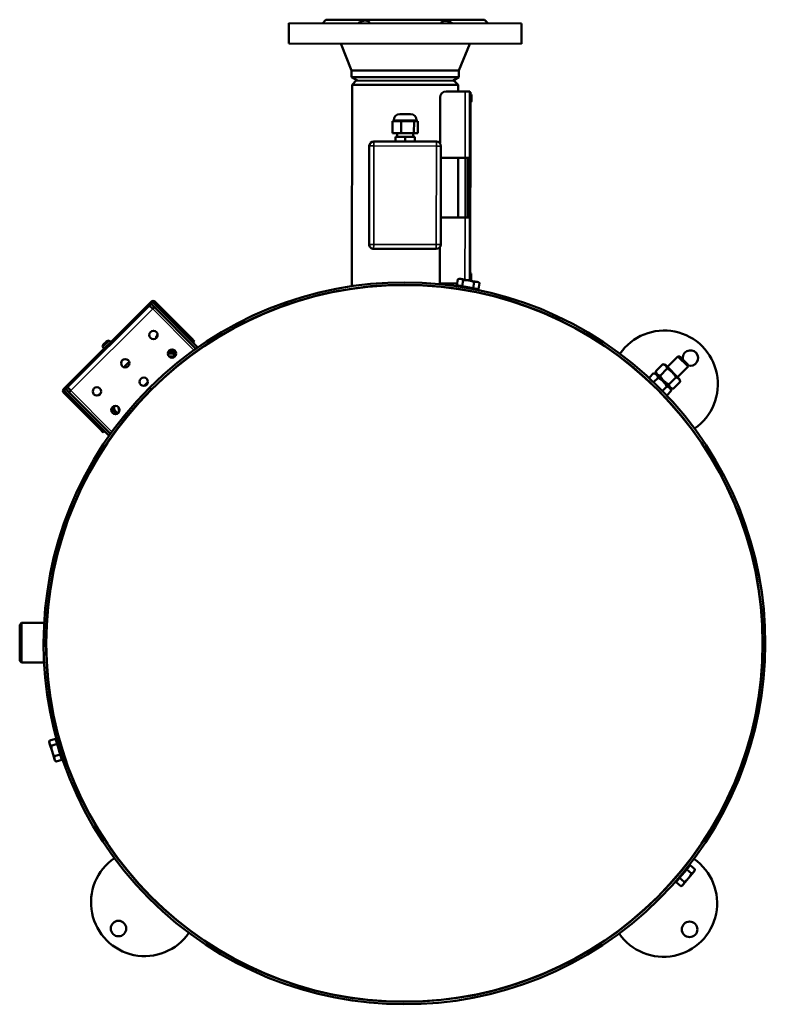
# Model space of a CAD drawing. Header units: millimetres. Extents: x -1252 to 7038, y -1657 to 2073.
# Tile 10 of 54: x 4120 to 4745, y -1657 to -832. Entities that reach past the tile are written whole.
import ezdxf

# ---------------------------------------------------------------- set-up
doc = ezdxf.new("R2010")
doc.units = ezdxf.units.MM
doc.layers.add('Видимые тонкие (ГОСТ)', color=7, linetype='Continuous', lineweight=35)
doc.layers.add('Видимый контур (ГОСТ)', color=7, linetype='Continuous', lineweight=50)

msp = doc.modelspace()

# ---------------------------------------------------------------- linework, layer by layer
at = {"layer": 'Видимые тонкие (ГОСТ)'}
for p, q in [((4493.22, -948.07), (4493.3, -892.57)), ((4497.79, -898.07), (4497.29, -898.07)), ((4497.86, -901.32), (4497.87, -894.82)), ((4452.47, -916.51), (4433.47, -916.48)), ((4412.94, -938.2), (4416.69, -938.21)), ((4416.58, -1020.71), (4416.69, -938.21)), ((4416.69, -938.21), (4416.7, -934.46)), ((4416.69, -938.21), (4469.19, -938.28)), ((4469.19, -938.28), (4469.08, -1020.78)), ((4469.2, -934.53), (4469.19, -938.28)), ((4469.19, -938.28), (4472.94, -938.29)), ((4493.15, -998.07), (4493.22, -948.07)), ((4493.08, -1050.27), (4493.15, -998.07)), ((4416.58, -1020.71), (4412.83, -1020.7)), ((4416.57, -1024.46), (4416.58, -1020.71)), ((4469.08, -1020.78), (4416.58, -1020.71)), ((4469.08, -1020.78), (4469.07, -1024.53)), ((4472.83, -1020.79), (4469.08, -1020.78)), ((4497.66, -1051.08), (4497.66, -1044.82)), ((4497.58, -1048.07), (4497.08, -1048.07)), ((4230.99, -1069.38), (4230.29, -1068.67)), ((4233.11, -1068.68), (4232.41, -1069.38)), ((4233.46, -1073.98), (4234.88, -1072.57)), ((4231.34, -1074.69), (4162.65, -1143.18)), ((4265.88, -1109.32), (4231.34, -1074.69)), ((4263.48, -1099.13), (4262.77, -1099.83)), ((4267.49, -1110.94), (4267.31, -1110.76)), ((4156.64, -1142.11), (4157.35, -1142.82)), ((4157.35, -1144.23), (4156.64, -1144.94)), ((4160.53, -1146.71), (4161.94, -1145.3)), ((4162.65, -1143.18), (4197.19, -1177.81)), ((4187.71, -1174.68), (4187, -1175.39)), ((4198.62, -1179.25), (4198.8, -1179.43))]:
    msp.add_line(p, q, dxfattribs=at)
at = {"layer": 'Видимый контур (ГОСТ)'}
for p, q in [((4375.89, -833.1), (4375.86, -833.13)), ((4376.59, -832.4), (4375.89, -833.1)), ((4376.59, -832.4), (4509.59, -832.59)), ((4509.59, -832.59), (4510.29, -833.29)), ((4510.29, -833.29), (4510.31, -833.31)), ((4345.59, -835.36), (4345.56, -852.36)), ((4345.59, -835.36), (4540.59, -835.63)), ((4540.59, -835.63), (4540.56, -852.63)), ((4345.56, -852.36), (4540.56, -852.63)), ((4398.03, -874.93), (4389.06, -852.42)), ((4488.03, -875.06), (4497.06, -852.57)), ((4398.03, -874.93), (4398.02, -880.55)), ((4398.02, -880.55), (4488.02, -880.67)), ((4403.02, -883.44), (4398.02, -880.55)), ((4398.03, -874.93), (4488.03, -875.06)), ((4483.02, -883.55), (4488.02, -880.67)), ((4488.03, -875.06), (4488.02, -880.67)), ((4398.28, -1055.73), (4398.51, -886.93)), ((4402.02, -883.44), (4398.51, -886.93)), ((4487.51, -887.06), (4398.51, -886.93)), ((4484.02, -883.55), (4402.02, -883.44)), ((4484.02, -883.55), (4487.51, -887.06)), ((4487.51, -892.56), (4487.51, -887.06)), ((4472.29, -897.54), (4472.24, -936.09)), ((4477.3, -892.54), (4493.3, -892.57)), ((4497.3, -892.57), (4493.3, -892.57)), ((4497.08, -1048.07), (4497.29, -898.07)), ((4497.3, -892.57), (4497.22, -948.07)), ((4497.8, -893.07), (4497.3, -893.07)), ((4497.58, -1048.07), (4497.79, -898.07)), ((4497.8, -893.07), (4497.79, -898.07)), ((4497.87, -894.82), (4497.79, -894.82)), ((4498.59, -895.54), (4498.59, -900.6)), ((4497.86, -901.32), (4497.78, -901.32)), ((4438.48, -911.49), (4447.48, -911.5)), ((4432.25, -927.48), (4432.26, -917.48)), ((4432.26, -917.48), (4435.97, -917.49)), ((4433.47, -917.48), (4433.47, -916.48)), ((4435.97, -917.49), (4439.68, -917.49)), ((4439.67, -927.49), (4439.68, -917.49)), ((4439.68, -917.49), (4445.04, -917.5)), ((4445.04, -917.5), (4450.39, -917.51)), ((4450.38, -927.51), (4450.39, -917.51)), ((4450.39, -917.51), (4452.03, -917.51)), ((4452.03, -917.51), (4453.68, -917.51)), ((4452.47, -917.51), (4452.47, -916.51)), ((4453.66, -927.51), (4453.68, -917.51)), ((4439.67, -927.49), (4432.25, -927.48)), ((4434.95, -930.48), (4442.95, -930.5)), ((4434.95, -934.48), (4434.95, -930.48)), ((4436.17, -930.49), (4436.18, -927.49)), ((4450.38, -927.51), (4439.67, -927.49)), ((4442.95, -930.5), (4450.95, -930.51)), ((4442.95, -934.5), (4442.95, -930.5)), ((4449.73, -930.51), (4449.74, -927.51)), ((4453.66, -927.51), (4450.38, -927.51)), ((4450.95, -934.51), (4450.95, -930.51)), ((4412.94, -938.2), (4412.83, -1020.7)), ((4469.2, -934.53), (4416.7, -934.46)), ((4472.83, -1020.79), (4472.94, -938.29)), ((4472.93, -948.04), (4493.22, -948.07)), ((4487.36, -998.06), (4487.43, -948.06)), ((4497.22, -948.07), (4493.22, -948.07)), ((4495.15, -998.07), (4495.22, -948.07)), ((4493.15, -998.07), (4472.86, -998.04)), ((4493.15, -998.07), (4497.15, -998.07)), ((4497.15, -998.07), (4497.08, -1050.98)), ((4472.11, -1022.98), (4472.07, -1053.54)), ((4416.57, -1024.46), (4469.07, -1024.53)), ((4497.66, -1044.82), (4497.58, -1044.82)), ((4498.38, -1045.54), (4498.38, -1050.6)), ((4486.54, -1053.56), (4472.07, -1053.54)), ((4486.29, -1054.95), (4487.18, -1049.94)), ((4490.84, -1055.76), (4486.29, -1054.95)), ((4488.53, -1049.46), (4487.18, -1049.94)), ((4487.28, -1055.85), (4487.28, -1055.13)), ((4488.19, -1055.29), (4488.08, -1055.88)), ((4488.08, -1055.88), (4502.49, -1058.44)), ((4489.58, -1049.65), (4488.53, -1049.46)), ((4496.4, -1050.86), (4489.58, -1049.65)), ((4490.84, -1055.76), (4491.73, -1050.75)), ((4499.94, -1057.38), (4490.84, -1055.76)), ((4503.22, -1052.07), (4496.4, -1050.86)), ((4497.58, -1048.07), (4497.58, -1051.07)), ((4499.94, -1057.38), (4500.83, -1052.37)), ((4504.28, -1052.26), (4503.22, -1052.07)), ((4504.28, -1052.26), (4505.37, -1053.18)), ((4504.48, -1058.18), (4505.37, -1053.18)), ((4398.27, -1058), (4398.27, -1057.75)), ((4487.27, -1058.12), (4487.27, -1057.87)), ((4490, -1058.29), (4489.96, -1058.54)), ((4490.36, -1056.28), (4490.35, -1056.32)), ((4499.85, -1060.04), (4499.81, -1060.29)), ((4504.48, -1058.18), (4499.94, -1057.38)), ((4500.21, -1058.03), (4500.2, -1058.07)), ((4502.59, -1057.85), (4502.49, -1058.44)), ((4230.29, -1068.67), (4156.64, -1142.11)), ((4158.41, -1141.76), (4229.93, -1070.44)), ((4231.34, -1074.69), (4228.51, -1071.85)), ((4231.35, -1069.03), (4229.93, -1070.44)), ((4233.46, -1073.98), (4229.93, -1070.44)), ((4231.35, -1069.03), (4234.88, -1072.57)), ((4262.77, -1099.83), (4232.41, -1069.38)), ((4263.48, -1099.13), (4233.11, -1068.68)), ((4269.19, -1106.98), (4234.88, -1072.57)), ((4232.75, -1073.27), (4231.34, -1074.69)), ((4267.53, -1108.14), (4233.46, -1073.98)), ((4189.34, -1106.68), (4194.76, -1101.27)), ((4194.76, -1101.27), (4196.3, -1102.57)), ((4265.59, -1102.66), (4262.77, -1099.83)), ((4263.48, -1099.13), (4266.3, -1101.96)), ((4265.59, -1102.66), (4266.3, -1101.96)), ((4189.34, -1106.68), (4190.63, -1108.22)), ((4245.79, -1109.71), (4250.35, -1114.28)), ((4250.84, -1113.36), (4246.49, -1109)), ((4269.14, -1109.76), (4268.96, -1109.58)), ((4270.8, -1108.59), (4270.62, -1108.41)), ((4652.99, -1127.03), (4658.93, -1121.11)), ((4661.26, -1121.74), (4658.93, -1121.11)), ((4672.98, -1133.5), (4661.26, -1121.74)), ((4662.89, -1123.37), (4671.61, -1114.67)), ((4680.09, -1123.16), (4671.61, -1114.67)), ((4673.13, -1114.67), (4671.61, -1114.67)), ((4673.13, -1114.67), (4680.09, -1121.65)), ((4680.09, -1121.65), (4680.09, -1123.16)), ((4647.42, -1132.59), (4651.28, -1128.74)), ((4653.62, -1129.37), (4651.28, -1128.74)), ((4653.62, -1129.37), (4652.99, -1127.03)), ((4665.34, -1141.12), (4653.62, -1129.37)), ((4653.62, -1129.37), (4665.34, -1141.12)), ((4656.66, -1130.71), (4662.6, -1124.79)), ((4671.36, -1131.87), (4680.09, -1123.16)), ((4225.73, -1137.75), (4224.16, -1139.32)), ((4227.31, -1136.18), (4225.73, -1137.75)), ((4645.82, -1134.18), (4646, -1134.01)), ((4649.62, -1137.74), (4649.79, -1137.56)), ((4651.21, -1136.15), (4654.95, -1132.42)), ((4664, -1138.07), (4669.94, -1132.15)), ((4667.67, -1141.75), (4673.61, -1135.83)), ((4672.98, -1133.5), (4673.61, -1135.83)), ((4156.64, -1144.94), (4187, -1175.39)), ((4158.41, -1141.76), (4157, -1143.17)), ((4160.53, -1146.71), (4157, -1143.17)), ((4187.71, -1174.68), (4157.35, -1144.23)), ((4158.41, -1141.76), (4161.94, -1145.3)), ((4159.83, -1140.35), (4162.65, -1143.18)), ((4160.53, -1146.71), (4194.84, -1181.12)), ((4162.65, -1143.18), (4161.24, -1144.59)), ((4161.94, -1145.3), (4196.01, -1179.46)), ((4187.26, -1146.16), (4186.01, -1147.11)), ((4230.15, -1142.25), (4228.74, -1140.83)), ((4228.81, -1140.76), (4230.22, -1142.18)), ((4657.01, -1145.04), (4657.19, -1144.87)), ((4658.6, -1143.45), (4662.29, -1139.78)), ((4662.21, -1147.2), (4665.96, -1143.46)), ((4665.34, -1141.12), (4665.96, -1143.46)), ((4665.34, -1141.12), (4667.67, -1141.75)), ((4660.61, -1148.79), (4660.79, -1148.61)), ((4196.93, -1158.43), (4201.28, -1162.79)), ((4202.2, -1162.3), (4197.63, -1157.72)), ((4203.14, -1160.04), (4202.79, -1157.24)), ((4189.83, -1178.22), (4187, -1175.39)), ((4187.71, -1174.68), (4190.54, -1177.51)), ((4189.83, -1178.22), (4190.54, -1177.51)), ((4196.27, -1182.56), (4196.45, -1182.74)), ((4197.44, -1180.9), (4197.62, -1181.08)), ((4119.85, -1369.67), (4119.89, -1339.42)), ((4119.89, -1339.42), (4121.4, -1337.92)), ((4121.4, -1337.92), (4121.35, -1371.17)), ((4140.35, -1337.95), (4121.4, -1337.92)), ((4142.61, -1337.95), (4142.36, -1337.95)), ((4119.85, -1369.67), (4121.35, -1371.17)), ((4140.31, -1371.2), (4121.35, -1371.17)), ((4142.56, -1371.2), (4142.31, -1371.2)), ((4149.85, -1434.91), (4144.99, -1436.4)), ((4149.85, -1434.91), (4151.2, -1439.33)), ((4144.67, -1437.8), (4144.99, -1436.4)), ((4144.67, -1437.8), (4144.98, -1438.82)), ((4144.98, -1438.82), (4147.01, -1445.44)), ((4151.2, -1439.33), (4146.34, -1440.82)), ((4150.41, -1436.75), (4150.99, -1436.58)), ((4155.27, -1450.56), (4150.99, -1436.58)), ((4151.2, -1439.33), (4153.91, -1448.16)), ((4151.67, -1438.79), (4151.71, -1438.78)), ((4153.62, -1438.19), (4153.86, -1438.12)), ((4147.01, -1445.44), (4149.04, -1452.07)), ((4149.04, -1452.07), (4149.35, -1453.09)), ((4153.91, -1448.16), (4149.05, -1449.65)), ((4153.91, -1448.16), (4155.26, -1452.58)), ((4154.59, -1448.35), (4154.63, -1448.34)), ((4154.7, -1450.74), (4155.27, -1450.56)), ((4156.55, -1447.75), (4156.79, -1447.68)), ((4149.35, -1453.09), (4150.4, -1454.07)), ((4155.26, -1452.58), (4150.4, -1454.07)), ((4680.2, -1542.07), (4670.88, -1553.35)), ((4677.15, -1542.55), (4676.96, -1542.4)), ((4678.95, -1544.53), (4681.89, -1540.97)), ((4680.66, -1542.45), (4680.2, -1542.07)), ((4681.89, -1540.97), (4685.81, -1544.21)), ((4670.78, -1550.26), (4670.59, -1550.1)), ((4673.06, -1551.65), (4678.95, -1544.53)), ((4678.73, -1543.85), (4678.69, -1543.83)), ((4678.95, -1544.53), (4682.87, -1547.77)), ((4680.47, -1551.79), (4684.89, -1546.45)), ((4684.89, -1546.45), (4685.57, -1545.62)), ((4685.57, -1545.62), (4685.81, -1544.21)), ((4670.12, -1555.21), (4673.06, -1551.65)), ((4670.12, -1555.21), (4674.04, -1558.45)), ((4671.34, -1553.73), (4670.88, -1553.35)), ((4672.35, -1551.56), (4672.32, -1551.54)), ((4673.06, -1551.65), (4676.98, -1554.89)), ((4675.38, -1557.95), (4674.04, -1558.45)), ((4675.38, -1557.95), (4676.06, -1557.13)), ((4676.06, -1557.13), (4680.47, -1551.79))]:
    msp.add_line(p, q, dxfattribs=at)
for centre, radius in [((4442.37, -1355), 300.25), ((4232.01, -1096.61), 3.5), ((4247.55, -1112.18), 3.5), ((4208.29, -1120.26), 3.5), ((4223.83, -1135.84), 3.5), ((4184.57, -1143.92), 3.5), ((4200.11, -1159.49), 3.5), ((4202.68, -1594.02), 6.5), ((4681.39, -1594.69), 6.5)]:
    msp.add_circle(centre, radius, dxfattribs=at)
for centre, radius, start, end in [((4477.29, -897.54), 5, 89.91989, 179.91989), ((4497.87, -895.54), 0.72, 359.91989, 89.91989), ((4497.87, -900.6), 0.72, 269.91989, 359.91989), ((4438.47, -916.49), 5, 89.91989, 179.91989), ((4447.47, -916.5), 5, 359.91989, 89.91989), ((4416.69, -938.21), 3.75, 89.91989, 179.91989), ((4469.19, -938.28), 3.75, 359.91989, 89.91989), ((4416.58, -1020.71), 3.75, 179.91989, 269.91989), ((4469.08, -1020.78), 3.75, 269.91989, 359.91989), ((4497.66, -1045.54), 0.72, 359.91989, 89.91989), ((4442.37, -1355), 302.5, 134.92937, 134.91042), ((4442.37, -1355), 300.5, 134.92943, 134.91036), ((4497.66, -1050.6), 0.72, 309.13815, 359.91989), ((4231.7, -1070.09), 2, 44.91989, 134.91989), ((4231.7, -1070.09), 1, 44.91989, 104.91989), ((4246.15, -1102.28), 12.5, 149.02231, 167.21466), ((4246.15, -1102.28), 14, 60.27878, 66.70668), ((4246.15, -1102.28), 14, 23.13311, 29.56101), ((4660.11, -1137.86), 45, 304.35328, 145.4865), ((4195.74, -1107.68), 6.48, 153.84275, 171.11421), ((4195.74, -1107.68), 6.48, 98.72558, 115.99703), ((4246.15, -1102.28), 9.97, 257.86497, 281.44771), ((4246.15, -1102.28), 8.28, 258.76432, 273.2984), ((4246.15, -1102.28), 8, 259.57057, 271.48736), ((4238.7, -1116.77), 10, 44.91989, 47.58884), ((4238.7, -1116.77), 11, 44.91989, 45.76816), ((4246.15, -1102.28), 8, 280.69103, 296.52943), ((4246.15, -1102.28), 8.28, 282.00165, 297.33568), ((4246.15, -1102.28), 9.97, 288.09576, 298.23502), ((4682.06, -1115.97), 6.5, 252.34029, 191.09615), ((4218.18, -1130.18), 12.5, 121.19076, 148.64903), ((4246.15, -1102.28), 12.5, 265.47188, 288.81601), ((4660.11, -1137.86), 45, 148.0378, 148.35728), ((4158.06, -1143.53), 2, 134.91989, 224.91989), ((4158.06, -1143.53), 1, 164.91989, 224.91989), ((4191.63, -1156.65), 5.5, 336.40146, 341.96104), ((4204.72, -1150.66), 11, 224.07163, 224.91989), ((4191.63, -1156.65), 7.5, 319.03919, 334.39112), ((4204.72, -1150.66), 10, 222.25095, 224.91989), ((4191.63, -1156.65), 7.5, 342.73803, 3.9307), ((4191.63, -1156.65), 12, 332.03593, 343.63795), ((4660.11, -1137.86), 45, 301.48251, 301.80199), ((4224.63, -1572.13), 45, 121.48251, 121.80199), ((4659.5, -1572.73), 45, 58.0378, 58.35728), ((4224.63, -1572.13), 45, 124.35328, 325.4865), ((4659.5, -1572.73), 45, 214.35328, 55.4865), ((4224.63, -1572.13), 45, 328.0378, 328.35728), ((4659.5, -1572.73), 45, 211.48251, 211.80199)]:
    msp.add_arc(centre, radius, start, end, dxfattribs=at)
for centre, major_axis, ratio, start_param, end_param in [((4196.07, -1106.48), (-6.14, 1.65), 0.042408, 6.150139, 6.274874), ((4195.72, -1107.7), (-4.55, 4.56), 0.998801, 0.181327, 0.320903), ((4195.77, -1107.65), (-4.55, 4.56), 0.998801, 0.181327, 0.328807), ((4195.06, -1108.36), (-4.48, 4.49), 0.671639, 6.273076, 6.335907), ((4195.12, -1108.3), (-4.48, 4.49), 0.740879, 6.230463, 6.335907), ((4195.26, -1108.16), (-4.55, 4.56), 0.04896, 5.954379, 6.101858), ((4195.27, -1107.27), (4.11, 4.85), 0.865147, 1.364462, 1.581573), ((4195.34, -1107.2), (-4.86, -4.09), 0.865147, 4.793988, 4.855393), ((4196.37, -1107.06), (-4.48, 4.49), 0.740879, 6.273076, 6.335907), ((4196.43, -1106.99), (-4.48, 4.49), 0.671639, 6.230463, 6.335907), ((4196.23, -1107.19), (-4.55, 4.56), 0.04896, 5.954379, 6.101858), ((4195.77, -1107.65), (-4.55, 4.56), 0.998801, 5.954379, 6.101858), ((4194.54, -1108), (-1.64, 6.14), 0.042408, 6.199121, 6.384317)]:
    msp.add_ellipse(centre, major_axis=major_axis, ratio=ratio, start_param=start_param, end_param=end_param, dxfattribs=at)
for points, knots in [([(4375.86, -833.13), (4375.8, -833.19), (4375.62, -833.39), (4374.99, -834.08), (4374.49, -834.63), (4373.9, -835.26), (4373.84, -835.33), (4373.77, -835.4)], [5.1359467, 5.1359467, 5.1359467, 5.1359467, 5.382281, 5.382281, 5.6899087, 5.6899087, 5.7253248, 5.7253248, 5.7253248, 5.7253248]), ([(4375.89, -833.1), (4375.89, -833.1), (4375.7, -833.31), (4375.02, -834.08), (4374.53, -834.63), (4373.95, -835.26), (4373.88, -835.33), (4373.82, -835.4)], [5.0746533, 5.0746533, 5.0746533, 5.0746533, 5.382281, 5.382281, 5.6899087, 5.6899087, 5.7253248, 5.7253248, 5.7253248, 5.7253248]), ([(4403.49, -835.44), (4403.58, -835.37), (4403.68, -835.31), (4404.62, -834.67), (4405.6, -834.12), (4407.59, -833.36), (4408.6, -833.15), (4410.38, -833.15), (4411.2, -833.36), (4412.5, -834.13), (4412.99, -834.68), (4413.35, -835.32), (4413.39, -835.39), (4413.42, -835.45)], [4.423982, 4.423982, 4.423982, 4.423982, 4.459398, 4.459398, 4.767026, 4.767026, 5.074653, 5.074653, 5.382281, 5.382281, 5.689909, 5.689909, 5.725325, 5.725325, 5.725325, 5.725325]), ([(4472.75, -835.54), (4472.79, -835.47), (4472.82, -835.4), (4473.18, -834.76), (4473.67, -834.22), (4474.98, -833.45), (4475.8, -833.24), (4477.58, -833.24), (4478.59, -833.46), (4480.57, -834.23), (4481.55, -834.78), (4482.49, -835.42), (4482.59, -835.48), (4482.68, -835.55)], [4.423982, 4.423982, 4.423982, 4.423982, 4.459398, 4.459398, 4.767026, 4.767026, 5.074653, 5.074653, 5.382281, 5.382281, 5.689909, 5.689909, 5.725325, 5.725325, 5.725325, 5.725325]), ([(4512.35, -835.59), (4512.29, -835.52), (4512.23, -835.46), (4511.65, -834.82), (4511.15, -834.27), (4510.47, -833.5), (4510.29, -833.29), (4510.29, -833.29)], [4.4239817, 4.4239817, 4.4239817, 4.4239817, 4.4593979, 4.4593979, 4.7670256, 4.7670256, 5.0746533, 5.0746533, 5.0746533, 5.0746533]), ([(4510.29, -833.3), (4510.34, -833.33), (4510.53, -833.54), (4511.19, -834.27), (4511.69, -834.82), (4512.27, -835.46), (4512.34, -835.52), (4512.4, -835.59)], [5.1053533, 5.1053533, 5.1053533, 5.1053533, 5.382281, 5.382281, 5.6899087, 5.6899087, 5.7253248, 5.7253248, 5.7253248, 5.7253248])]:
    msp.add_open_spline(points, degree=3, knots=knots, dxfattribs=at)
for points, weights in [([(4489.58, -1049.65), (4488.53, -1049.46), (4487.18, -1049.94)], [1, 1.0379548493, 1]), ([(4491.73, -1050.75), (4490.64, -1049.83), (4489.58, -1049.65)], [1, 1.0379548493, 1]), ([(4496.4, -1050.86), (4494.29, -1050.48), (4491.73, -1050.75)], [1, 1.0379548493, 1]), ([(4500.83, -1052.37), (4498.51, -1051.23), (4496.4, -1050.86)], [1, 1.0379548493, 1]), ([(4503.22, -1052.07), (4502.17, -1051.88), (4500.83, -1052.37)], [1, 1.0379548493, 1]), ([(4505.37, -1053.18), (4504.28, -1052.26), (4503.22, -1052.07)], [1, 1.0379548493, 1]), ([(4662.6, -1124.79), (4661.83, -1121.89), (4658.93, -1121.11)], [1, 1.15470053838, 1]), ([(4654.95, -1132.42), (4654.18, -1129.52), (4651.28, -1128.74)], [1, 1.15470053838, 1]), ([(4652.99, -1127.03), (4653.77, -1129.93), (4656.66, -1130.71)], [1, 1.15470053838, 1]), ([(4669.94, -1132.15), (4667.33, -1127.41), (4662.6, -1124.79)], [1, 1.15470053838, 1]), ([(4225.73, -1137.75), (4225.04, -1138.44), (4224.44, -1139.29)], [1, 1.0209358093, 1.01877532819]), ([(4227.27, -1136.46), (4226.43, -1137.06), (4225.73, -1137.75)], [1.01877532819, 1.0209358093, 1]), ([(4662.29, -1139.78), (4659.68, -1135.04), (4654.95, -1132.42)], [1, 1.15470053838, 1]), ([(4656.66, -1130.71), (4659.27, -1135.45), (4664, -1138.07)], [1, 1.15470053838, 1]), ([(4664, -1138.07), (4664.77, -1140.97), (4667.67, -1141.75)], [1, 1.15470053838, 1]), ([(4673.61, -1135.83), (4672.83, -1132.93), (4669.94, -1132.15)], [1, 1.15470053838, 1]), ([(4665.96, -1143.46), (4665.19, -1140.56), (4662.29, -1139.78)], [1, 1.15470053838, 1]), ([(4144.99, -1436.4), (4144.67, -1437.8), (4144.98, -1438.82)], [1, 1.0379548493, 1]), ([(4144.98, -1438.82), (4145.3, -1439.84), (4146.34, -1440.82)], [1, 1.0379548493, 1]), ([(4146.34, -1440.82), (4146.38, -1443.39), (4147.01, -1445.44)], [1, 1.0379548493, 1]), ([(4147.01, -1445.44), (4147.64, -1447.49), (4149.05, -1449.65)], [1, 1.0379548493, 1]), ([(4149.05, -1449.65), (4148.73, -1451.04), (4149.04, -1452.07)], [1, 1.0379548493, 1]), ([(4149.04, -1452.07), (4149.35, -1453.09), (4150.4, -1454.07)], [1, 1.0379548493, 1]), ([(4680.47, -1551.79), (4681.84, -1550.13), (4682.87, -1547.77)], [1, 1.0379548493, 1]), ([(4682.87, -1547.77), (4684.2, -1547.27), (4684.89, -1546.45)], [1, 1.0379548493, 1]), ([(4684.89, -1546.45), (4685.57, -1545.62), (4685.81, -1544.21)], [1, 1.0379548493, 1]), ([(4674.04, -1558.45), (4675.38, -1557.95), (4676.06, -1557.13)], [1, 1.0379548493, 1]), ([(4676.06, -1557.13), (4676.74, -1556.3), (4676.98, -1554.89)], [1, 1.0379548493, 1]), ([(4676.98, -1554.89), (4679.11, -1553.44), (4680.47, -1551.79)], [1, 1.0379548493, 1])]:
    msp.add_rational_spline(points, weights, degree=2, dxfattribs=at)
for points in [[(4190.43, -1104.03), (4190.43, -1104.04), (4190.43, -1104.04), (4190.44, -1104.04)], [(4190.82, -1103.64), (4190.94, -1103.63), (4191.05, -1103.62), (4191.16, -1103.62)], [(4191.72, -1102.75), (4191.71, -1102.85), (4191.7, -1102.96), (4191.7, -1103.07)], [(4191.8, -1102.67), (4191.79, -1102.78), (4191.78, -1102.89), (4191.77, -1103)]]:
    msp.add_open_spline(points, degree=3, dxfattribs=at)

doc.saveas('drawing.dxf')
